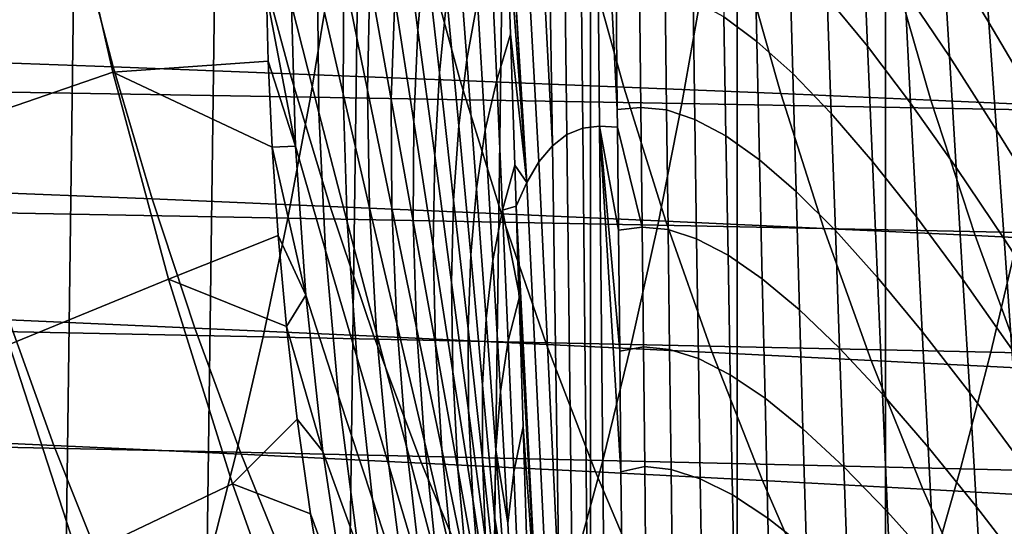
# Model space of a CAD drawing. Header units: metres. Extents: x -166 to 33, y -71 to 34.
# Tile 153 of 256: x -11.13 to -7.2, y -6.89 to -4.87. Entities that reach past the tile are written whole.
import ezdxf

# ---------------------------------------------------------------- set-up
doc = ezdxf.new("R2010")
doc.units = ezdxf.units.M
doc.layers.add('solid_12208131', color=7, linetype='CONTINUOUS')

msp = doc.modelspace()

# ---------------------------------------------------------------- linework, layer by layer
at = {"layer": 'solid_12208131'}
for points in [[(-7.079453, -22.508469, -0.2), (-7.676373, -22.328064, -0.2), (-7.676374, 22.328064, -0.2), (-7.079454, 22.508469, -0.2)], [(-7.676373, -22.328064, -0.2), (-8.267145, -22.132868, -0.2), (-8.267146, 22.132868, -0.2), (-7.676374, 22.328064, -0.2)], [(-8.267145, -22.132868, -0.2), (-8.851724, -21.922935, -0.2), (-8.851724, 21.922935, -0.2), (-8.267146, 22.132868, -0.2)], [(-10.001701, -21.459089, -0.2), (-9.429999, 21.698309, -0.2), (-8.851724, 21.922935, -0.2), (-9.429999, -21.698309, -0.2)], [(-8.851724, -21.922935, -0.2), (-9.429999, -21.698309, -0.2), (-8.851724, 21.922935, -0.2)], [(-10.56693, -21.205307, -0.2), (-10.001701, 21.459089, -0.2), (-9.429999, 21.698309, -0.2), (-10.001701, -21.459089, -0.2)], [(-11.125811, -20.936953, -0.2), (-10.566931, 21.205307, -0.2), (-10.001701, 21.459089, -0.2), (-10.56693, -21.205307, -0.2)], [(-11.677695, -20.654352, -0.2), (-11.125812, 20.936953, -0.2), (-10.566931, 21.205307, -0.2), (-11.125811, -20.936953, -0.2)], [(-8.900664, -3.535425, 68.637886), (-8.882674, -5.304474, 68.63266), (-8.815437, -5.297291, 69.076889), (-8.831711, -3.526735, 69.080231)], [(-8.831711, -3.526735, 69.080231), (-8.744882, -5.230142, 69.51416), (-8.749568, -4.752568, 69.514771)], [(-8.815437, -5.297291, 69.076889), (-8.744172, -5.301225, 69.514069), (-8.744882, -5.230142, 69.51416), (-8.831711, -3.526735, 69.080231)], [(-8.967246, -3.562097, 68.189301), (-9.031258, -3.607069, 67.734589), (-9.003728, -5.374784, 67.724083), (-8.945532, -5.330208, 68.181633)], [(-8.967246, -3.562097, 68.189301), (-8.945532, -5.330208, 68.181633), (-8.882674, -5.304474, 68.63266), (-8.900664, -3.535425, 68.637886)], [(-9.031258, -3.607069, 67.734589), (-9.0925, -3.670661, 67.273903), (-9.003728, -5.374784, 67.724083)], [(-9.150773, -3.753192, 66.80735), (-9.05698, -5.438493, 67.260315), (-9.003728, -5.374784, 67.724083), (-9.0925, -3.670661, 67.273903)], [(-9.205963, -3.852397, 66.335098), (-9.105009, -5.521626, 66.790619), (-9.05698, -5.438493, 67.260315), (-9.150773, -3.753192, 66.80735)], [(-9.205963, -3.852397, 66.335098), (-9.203827, -3.917669, 66.334656), (-9.105009, -5.521626, 66.790619)], [(-9.203827, -3.917669, 66.334656), (-9.203605, -3.924448, 66.33461), (-9.105009, -5.521626, 66.790619)], [(-9.203605, -3.924448, 66.33461), (-9.187351, -4.417877, 66.330612), (-9.105009, -5.521626, 66.790619)], [(-9.604602, -4.419672, 62.413826), (-9.539097, -4.914155, 62.429119), (-9.510188, -4.58075, 63.08667), (-9.565439, -4.082454, 63.076344)], [(-7.447711, -4.580948, 75.687256), (-7.264122, -4.882972, 76.3405), (-7.293706, -4.458897, 76.458618), (-7.473157, -4.147654, 75.789711)], [(-9.939315, -4.721606, 59.616325), (-9.837208, -5.16847, 59.664391), (-9.834207, -4.689761, 60.344585), (-9.925208, -4.233455, 60.304604)], [(-11.407223, -5.306629, 51.006695), (-10.754671, -5.081312, 54.679081), (-10.942852, -4.247322, 54.704636), (-11.610549, -4.436642, 51.035759)], [(-10.942852, -4.247322, 54.704636), (-10.754671, -5.081312, 54.679081), (-10.13597, -5.037206, 58.046051), (-10.14259, -4.770198, 58.367317)], [(-9.834207, -4.689761, 60.344585), (-9.739975, -5.152822, 60.383991), (-9.730839, -4.713583, 61.055752), (-9.81395, -4.242692, 61.023838)], [(-10.043091, -4.812554, 58.871639), (-9.934015, -5.241692, 58.927036), (-9.939315, -4.721606, 59.616325), (-10.037344, -4.281413, 59.569374)], [(-9.730839, -4.713583, 61.055752), (-9.645278, -5.191032, 61.085888), (-9.631815, -4.789563, 61.750156), (-9.706346, -4.305867, 61.726719)], [(-9.510188, -4.58075, 63.08667), (-9.453878, -5.084011, 63.094528), (-9.423513, -4.785542, 63.747044), (-9.470118, -4.279783, 63.743061)], [(-9.382331, -4.519204, 64.398262), (-9.344141, -5.030678, 64.39695), (-9.301269, -4.79777, 65.04409), (-9.331326, -4.28549, 65.047241)], [(-7.599084, -4.755088, 74.944221), (-7.421622, -5.018863, 75.587677), (-7.447711, -4.580948, 75.687256), (-7.621181, -4.309544, 75.028999)], [(-7.908428, -4.782302, 73.601677), (-7.747587, -4.977876, 74.231071), (-7.766484, -4.522207, 74.299164), (-7.92385, -4.32152, 73.656982)], [(-8.320984, -4.861529, 71.741341), (-8.188835, -4.958688, 72.333458), (-8.199025, -4.488364, 72.364899), (-8.328969, -4.389057, 71.764061)], [(-9.631815, -4.789563, 61.750156), (-9.555525, -5.27931, 61.771202), (-9.539097, -4.914155, 62.429119), (-9.604602, -4.419672, 62.413826)], [(-9.225466, -5.113116, 65.683037), (-9.170406, -4.929604, 66.325127), (-9.187351, -4.417877, 66.330612), (-9.248571, -4.597592, 65.688911)], [(-9.187351, -4.417877, 66.330612), (-9.170406, -4.929604, 66.325127), (-9.105009, -5.521626, 66.790619)], [(-7.264122, -4.882972, 76.3405), (-7.069681, -5.21413, 76.986595), (-7.103342, -4.800394, 77.120842), (-7.293706, -4.458897, 76.458618)], [(-10.893408, -4.524161, 214.74913), (-10.753593, -5.060658, 214.872406), (-11.484715, -5.033621, 216.196686), (-11.620533, -4.500006, 216.070923)], [(-8.188835, -4.958688, 72.333458), (-8.046027, -5.086627, 72.937004), (-8.058888, -4.619151, 72.978447), (-8.199025, -4.488364, 72.364899)], [(-10.19256, -4.548214, 213.411057), (-10.04882, -5.087581, 213.531799), (-10.753593, -5.060658, 214.872406), (-10.893408, -4.524161, 214.74913)], [(-9.51812, -4.572112, 212.05835), (-9.370525, -5.114331, 212.176483), (-10.04882, -5.087581, 213.531799), (-10.19256, -4.548214, 213.411057)], [(-9.423513, -4.785542, 63.747044), (-9.376312, -5.295685, 63.748432), (-9.344141, -5.030678, 64.39695), (-9.382331, -4.519204, 64.398262)], [(-7.747587, -4.977876, 74.231071), (-7.576434, -5.204649, 74.862411), (-7.599084, -4.755088, 74.944221), (-7.766484, -4.522207, 74.299164)], [(-9.539097, -4.914155, 62.429119), (-9.472428, -5.414108, 62.441677), (-9.453878, -5.084011, 63.094528), (-9.510188, -4.58075, 63.08667)], [(-8.870217, -4.595798, 210.692642), (-8.718834, -5.140846, 210.808121), (-9.370525, -5.114331, 212.176483), (-9.51812, -4.572112, 212.05835)], [(-7.421622, -5.018863, 75.587677), (-7.233963, -5.312186, 76.225533), (-7.264122, -4.882972, 76.3405), (-7.447711, -4.580948, 75.687256)], [(-9.301269, -4.79777, 65.04409), (-9.271001, -5.313354, 65.038788), (-9.225466, -5.113116, 65.683037), (-9.248571, -4.597592, 65.688911)], [(-8.248981, -4.619219, 209.315552), (-8.093876, -5.167065, 209.428314), (-8.718834, -5.140846, 210.808121), (-8.870217, -4.595798, 210.692642)], [(-7.654315, -4.64234, 207.928268), (-7.495562, -5.192949, 208.038284), (-8.093876, -5.167065, 209.428314), (-8.248981, -4.619219, 209.315552)], [(-8.046027, -5.086627, 72.937004), (-7.892475, -5.246085, 73.548988), (-7.908428, -4.782302, 73.601677), (-8.058888, -4.619151, 72.978447)], [(-9.96781, -5.180691, 244.221344), (-9.886125, -4.687638, 244.391281), (-11.40737, -4.664885, 245.618332), (-11.482985, -5.155538, 245.446411)], [(-7.085647, -4.665171, 206.531067), (-6.923326, -5.218506, 206.638306), (-7.495562, -5.192949, 208.038284), (-7.654315, -4.64234, 207.928268)], [(-8.487142, -5.206596, 242.959091), (-8.399533, -4.711073, 243.126938), (-9.886125, -4.687638, 244.391281), (-9.96781, -5.180691, 244.221344)], [(-9.837208, -5.16847, 59.664391), (-9.73176, -5.622528, 59.711994), (-9.739975, -5.152822, 60.383991), (-9.834207, -4.689761, 60.344585)], [(-9.934015, -5.241692, 58.927036), (-9.820802, -5.677842, 58.983845), (-9.837208, -5.16847, 59.664391), (-9.939315, -4.721606, 59.616325)], [(-9.739975, -5.152822, 60.383991), (-9.643167, -5.622944, 60.421562), (-9.645278, -5.191032, 61.085888), (-9.730839, -4.713583, 61.055752)], [(-8.744882, -5.230142, 69.51416), (-8.651172, -5.222107, 70.048317), (-8.655977, -4.745547, 70.052361), (-8.749568, -4.752568, 69.514771)], [(-8.651172, -5.222107, 70.048317), (-8.548487, -5.232284, 70.59272), (-8.553955, -4.756242, 70.601242), (-8.655977, -4.745547, 70.052361)], [(-7.040767, -5.233185, 241.661316), (-6.947371, -4.73513, 241.827011), (-8.399533, -4.711073, 243.126938), (-8.487142, -5.206596, 242.959091)], [(-10.14259, -4.770198, 58.367317), (-10.02704, -5.376033, 58.172821), (-10.043091, -4.812554, 58.871639)], [(-10.14259, -4.770198, 58.367317), (-10.13597, -5.037206, 58.046051), (-10.02704, -5.376033, 58.172821)], [(-9.453878, -5.084011, 63.094528), (-9.396906, -5.592158, 63.099461), (-9.376312, -5.295685, 63.748432), (-9.423513, -4.785542, 63.747044)], [(-8.548487, -5.232284, 70.59272), (-8.435895, -5.269655, 71.149414), (-8.442564, -4.794398, 71.163597), (-8.553955, -4.756242, 70.601242)], [(-7.892475, -5.246085, 73.548988), (-7.72819, -5.437017, 74.166023), (-7.747587, -4.977876, 74.231071), (-7.908428, -4.782302, 73.601677)], [(-7.576434, -5.204649, 74.862411), (-7.395045, -5.461291, 75.491402), (-7.421622, -5.018863, 75.587677), (-7.599084, -4.755088, 74.944221)], [(-10.02704, -5.376033, 58.172821), (-9.90698, -5.792752, 58.237278), (-9.934015, -5.241692, 58.927036), (-10.043091, -4.812554, 58.871639)], [(-9.645278, -5.191032, 61.085888), (-9.557844, -5.675047, 61.113461), (-9.555525, -5.27931, 61.771202), (-9.631815, -4.789563, 61.750156)], [(-9.344141, -5.030678, 64.39695), (-9.305715, -5.545939, 64.393105), (-9.271001, -5.313354, 65.038788), (-9.301269, -4.79777, 65.04409)], [(-8.435895, -5.269655, 71.149414), (-8.312583, -5.335602, 71.720192), (-8.320984, -4.861529, 71.741341), (-8.442564, -4.794398, 71.163597)], [(-8.312583, -5.335602, 71.720192), (-8.178205, -5.431038, 72.304024), (-8.188835, -4.958688, 72.333458), (-8.320984, -4.861529, 71.741341)], [(-7.233963, -5.312186, 76.225533), (-7.03553, -5.633544, 76.855797), (-7.069681, -5.21413, 76.986595), (-7.264122, -4.882972, 76.3405)], [(-9.555525, -5.27931, 61.771202), (-9.477984, -5.77504, 61.789257), (-9.472428, -5.414108, 62.441677), (-9.539097, -4.914155, 62.429119)], [(-9.202374, -5.631386, 65.675201), (-9.153176, -5.452046, 66.317993), (-9.170406, -4.929604, 66.325127), (-9.225466, -5.113116, 65.683037)], [(-9.170406, -4.929604, 66.325127), (-9.153176, -5.452046, 66.317993), (-9.105009, -5.521626, 66.790619)], [(-8.178205, -5.431038, 72.304024), (-8.032722, -5.556569, 72.897995), (-8.046027, -5.086627, 72.937004), (-8.188835, -4.958688, 72.333458)], [(-7.72819, -5.437017, 74.166023), (-7.553338, -5.658169, 74.784058), (-7.576434, -5.204649, 74.862411), (-7.747587, -4.977876, 74.231071)], [(-7.395045, -5.461291, 75.491402), (-7.203399, -5.746428, 76.114227), (-7.233963, -5.312186, 76.225533), (-7.421622, -5.018863, 75.587677)], [(-10.753593, -5.060658, 214.872406), (-10.598618, -5.586923, 215.010284), (-11.33421, -5.557055, 216.337341), (-11.484715, -5.033621, 216.196686)], [(-10.754671, -5.081312, 54.679081), (-10.120332, -5.380465, 57.643684), (-10.13597, -5.037206, 58.046051)], [(-10.13597, -5.037206, 58.046051), (-10.120332, -5.380465, 57.643684), (-10.02704, -5.376033, 58.172821)], [(-9.376312, -5.295685, 63.748432), (-9.328853, -5.810103, 63.746899), (-9.305715, -5.545939, 64.393105), (-9.344141, -5.030678, 64.39695)], [(-11.167931, -6.167182, 50.972485), (-10.533172, -5.906887, 54.649006), (-10.754671, -5.081312, 54.679081), (-11.407223, -5.306629, 51.006695)], [(-10.754671, -5.081312, 54.679081), (-10.533172, -5.906887, 54.649006), (-10.096106, -5.733025, 57.241364), (-10.120332, -5.380465, 57.643684)], [(-10.04882, -5.087581, 213.531799), (-9.889452, -5.616668, 213.66684), (-10.598618, -5.586923, 215.010284), (-10.753593, -5.060658, 214.872406)], [(-9.370525, -5.114331, 212.176483), (-9.206842, -5.646223, 212.308624), (-9.889452, -5.616668, 213.66684), (-10.04882, -5.087581, 213.531799)], [(-9.472428, -5.414108, 62.441677), (-9.405044, -5.919459, 62.45097), (-9.396906, -5.592158, 63.099461), (-9.453878, -5.084011, 63.094528)], [(-8.032722, -5.556569, 72.897995), (-7.876097, -5.712782, 73.499191), (-7.892475, -5.246085, 73.548988), (-8.046027, -5.086627, 72.937004)], [(-8.718834, -5.140846, 210.808121), (-8.550914, -5.67552, 210.937302), (-9.206842, -5.646223, 212.308624), (-9.370525, -5.114331, 212.176483)], [(-9.271001, -5.313354, 65.038788), (-9.240764, -5.832147, 65.031113), (-9.202374, -5.631386, 65.675201), (-9.225466, -5.113116, 65.683037)], [(-10.05796, -5.663747, 244.034714), (-9.96781, -5.180691, 244.221344), (-11.482985, -5.155538, 245.446411), (-11.566476, -5.63624, 245.257584)], [(-9.820802, -5.677842, 58.983845), (-9.704203, -6.121641, 59.040318), (-9.73176, -5.622528, 59.711994), (-9.837208, -5.16847, 59.664391)], [(-9.73176, -5.622528, 59.711994), (-9.623654, -6.084164, 59.757713), (-9.643167, -5.622944, 60.421562), (-9.739975, -5.152822, 60.383991)], [(-8.093876, -5.167065, 209.428314), (-7.921791, -5.704492, 209.554474), (-8.550914, -5.67552, 210.937302), (-8.718834, -5.140846, 210.808121)], [(-7.495562, -5.192949, 208.038284), (-7.319397, -5.733093, 208.161377), (-7.921791, -5.704492, 209.554474), (-8.093876, -5.167065, 209.428314)], [(-8.58379, -5.692073, 242.77475), (-8.487142, -5.206596, 242.959091), (-9.96781, -5.180691, 244.221344), (-10.05796, -5.663747, 244.034714)], [(-9.643167, -5.622944, 60.421562), (-9.544401, -6.100158, 60.456413), (-9.557844, -5.675047, 61.113461), (-9.645278, -5.191032, 61.085888)], [(-7.143763, -5.721144, 241.479355), (-7.040767, -5.233185, 241.661316), (-8.487142, -5.206596, 242.959091), (-8.58379, -5.692073, 242.77475)], [(-7.553338, -5.658169, 74.784058), (-7.368096, -5.908178, 75.399002), (-7.395045, -5.461291, 75.491402), (-7.576434, -5.204649, 74.862411)], [(-6.923326, -5.218506, 206.638306), (-6.743169, -5.761333, 206.758301), (-7.319397, -5.733093, 208.161377), (-7.495562, -5.192949, 208.038284)], [(-9.90698, -5.792752, 58.237278), (-9.782812, -6.21684, 58.303463), (-9.820802, -5.677842, 58.983845), (-9.934015, -5.241692, 58.927036)], [(-8.744172, -5.301225, 69.514069), (-8.64618, -5.699024, 70.044647), (-8.651172, -5.222107, 70.048317), (-8.744882, -5.230142, 69.51416)], [(-8.64618, -5.699024, 70.044647), (-8.542769, -5.709072, 70.584976), (-8.548487, -5.232284, 70.59272), (-8.651172, -5.222107, 70.048317)], [(-8.542769, -5.709072, 70.584976), (-8.428929, -5.746051, 71.136436), (-8.435895, -5.269655, 71.149414), (-8.548487, -5.232284, 70.59272)], [(-7.876097, -5.712782, 73.499191), (-7.708413, -5.899536, 74.104317), (-7.72819, -5.437017, 74.166023), (-7.892475, -5.246085, 73.548988)], [(-9.557844, -5.675047, 61.113461), (-9.469092, -6.165566, 61.137794), (-9.477984, -5.77504, 61.789257), (-9.555525, -5.27931, 61.771202)], [(-9.396906, -5.592158, 63.099461), (-9.339661, -6.105077, 63.101078), (-9.328853, -5.810103, 63.746899), (-9.376312, -5.295685, 63.748432)], [(-8.428929, -5.746051, 71.136436), (-8.303855, -5.811214, 71.700684), (-8.312583, -5.335602, 71.720192), (-8.435895, -5.269655, 71.149414)], [(-9.305715, -5.545939, 64.393105), (-9.267339, -6.06488, 64.386459), (-9.240764, -5.832147, 65.031113), (-9.271001, -5.313354, 65.038788)], [(-8.945532, -5.330208, 68.181633), (-9.003728, -5.374784, 67.724083), (-8.977081, -7.15726, 67.701965), (-8.924129, -7.109341, 68.16523)], [(-8.882674, -5.304474, 68.63266), (-8.945532, -5.330208, 68.181633), (-8.924129, -7.109341, 68.16523), (-8.864408, -7.08078, 68.621559)], [(-8.815437, -5.297291, 69.076889), (-8.882674, -5.304474, 68.63266), (-8.864408, -7.08078, 68.621559), (-8.798293, -7.071315, 69.070518)], [(-8.815437, -5.297291, 69.076889), (-8.740047, -5.710913, 69.513527), (-8.744172, -5.301225, 69.514069)], [(-8.815437, -5.297291, 69.076889), (-8.735137, -6.193196, 69.512886), (-8.740047, -5.710913, 69.513527)], [(-8.815437, -5.297291, 69.076889), (-8.730231, -6.675304, 69.512238), (-8.735137, -6.193196, 69.512886)], [(-8.798293, -7.071315, 69.070518), (-8.72605, -7.090742, 69.511688), (-8.730231, -6.675304, 69.512238), (-8.815437, -5.297291, 69.076889)], [(-8.744172, -5.301225, 69.514069), (-8.740047, -5.710913, 69.513527), (-8.64618, -5.699024, 70.044647)], [(-7.203399, -5.746428, 76.114227), (-7.001073, -6.058515, 76.729004), (-7.03553, -5.633544, 76.855797), (-7.233963, -5.312186, 76.225533)], [(-8.303855, -5.811214, 71.700684), (-8.167238, -5.905336, 72.276665), (-8.178205, -5.431038, 72.304024), (-8.312583, -5.335602, 71.720192)], [(-10.120332, -5.380465, 57.643684), (-9.986402, -5.970271, 57.472866), (-10.02704, -5.376033, 58.172821)], [(-10.120332, -5.380465, 57.643684), (-10.096106, -5.733025, 57.241364), (-9.986402, -5.970271, 57.472866)], [(-9.986402, -5.970271, 57.472866), (-9.855602, -6.3732, 57.546982), (-9.90698, -5.792752, 58.237278), (-10.02704, -5.376033, 58.172821)], [(-9.003728, -5.374784, 67.724083), (-9.05698, -5.438493, 67.260315), (-8.977081, -7.15726, 67.701965)], [(-9.477984, -5.77504, 61.789257), (-9.39969, -6.276688, 61.803715), (-9.405044, -5.919459, 62.45097), (-9.472428, -5.414108, 62.441677)], [(-9.202374, -5.631386, 65.675201), (-9.147806, -5.616068, 66.315407), (-9.153176, -5.452046, 66.317993)], [(-9.153176, -5.452046, 66.317993), (-9.147806, -5.616068, 66.315407), (-9.105009, -5.521626, 66.790619)], [(-9.105009, -5.521626, 66.790619), (-9.022897, -7.224797, 67.232208), (-8.977081, -7.15726, 67.701965), (-9.05698, -5.438493, 67.260315)], [(-8.167238, -5.905336, 72.276665), (-8.019092, -6.028873, 72.861534), (-8.032722, -5.556569, 72.897995), (-8.178205, -5.431038, 72.304024)], [(-7.708413, -5.899536, 74.104317), (-7.529931, -6.115541, 74.709518), (-7.553338, -5.658169, 74.784058), (-7.72819, -5.437017, 74.166023)], [(-7.368096, -5.908178, 75.399002), (-7.172555, -6.185642, 76.007217), (-7.203399, -5.746428, 76.114227), (-7.395045, -5.461291, 75.491402)], [(-9.147806, -5.616068, 66.315407), (-9.061202, -7.312212, 66.756393), (-9.022897, -7.224797, 67.232208), (-9.105009, -5.521626, 66.790619)], [(-10.598618, -5.586923, 215.010284), (-10.428453, -6.101993, 215.161591), (-11.168958, -6.069346, 216.491699), (-11.33421, -5.557055, 216.337341)], [(-9.328853, -5.810103, 63.746899), (-9.281468, -6.32868, 63.742134), (-9.267339, -6.06488, 64.386459), (-9.305715, -5.545939, 64.393105)], [(-8.019092, -6.028873, 72.861534), (-7.859436, -6.18227, 73.452408), (-7.876097, -5.712782, 73.499191), (-8.032722, -5.556569, 72.897995)], [(-9.889452, -5.616668, 213.66684), (-9.714466, -6.134507, 213.815033), (-10.428453, -6.101993, 215.161591), (-10.598618, -5.586923, 215.010284)], [(-9.405044, -5.919459, 62.45097), (-9.337382, -6.430089, 62.456558), (-9.339661, -6.105077, 63.101078), (-9.396906, -5.592158, 63.099461)], [(-10.156394, -6.135933, 243.831848), (-10.05796, -5.663747, 244.034714), (-11.566476, -5.63624, 245.257584), (-11.657682, -6.106122, 245.052338)], [(-9.206842, -5.646223, 212.308624), (-9.027119, -6.166814, 212.453644), (-9.714466, -6.134507, 213.815033), (-9.889452, -5.616668, 213.66684)], [(-9.704203, -6.121641, 59.040318), (-9.584914, -6.573554, 59.094887), (-9.623654, -6.084164, 59.757713), (-9.73176, -5.622528, 59.711994)], [(-9.623654, -6.084164, 59.757713), (-9.513542, -6.553434, 59.800579), (-9.544401, -6.100158, 60.456413), (-9.643167, -5.622944, 60.421562)], [(-9.240764, -5.832147, 65.031113), (-9.2108, -6.354067, 65.020813), (-9.179498, -6.152324, 65.665199), (-9.202374, -5.631386, 65.675201)], [(-8.550914, -5.67552, 210.937302), (-8.366535, -6.198842, 211.079056), (-9.027119, -6.166814, 212.453644), (-9.206842, -5.646223, 212.308624)], [(-9.202374, -5.631386, 65.675201), (-9.136629, -5.960402, 66.309425), (-9.147806, -5.616068, 66.315407)], [(-9.179498, -6.152324, 65.665199), (-9.135914, -5.982609, 66.309013), (-9.136629, -5.960402, 66.309425), (-9.202374, -5.631386, 65.675201)], [(-9.147806, -5.616068, 66.315407), (-9.136629, -5.960402, 66.309425), (-9.061202, -7.312212, 66.756393)], [(-8.68928, -6.166627, 242.574356), (-8.58379, -5.692073, 242.77475), (-10.05796, -5.663747, 244.034714), (-10.156394, -6.135933, 243.831848)], [(-9.782812, -6.21684, 58.303463), (-9.655288, -6.649051, 58.369461), (-9.704203, -6.121641, 59.040318), (-9.820802, -5.677842, 58.983845)], [(-9.544401, -6.100158, 60.456413), (-9.444278, -6.584412, 60.487793), (-9.469092, -6.165566, 61.137794), (-9.557844, -5.675047, 61.113461)], [(-7.921791, -5.704492, 209.554474), (-7.732839, -6.230515, 209.692902), (-8.366535, -6.198842, 211.079056), (-8.550914, -5.67552, 210.937302)], [(-7.529931, -6.115541, 74.709518), (-7.340926, -6.359406, 75.310883), (-7.368096, -5.908178, 75.399002), (-7.553338, -5.658169, 74.784058)], [(-8.641061, -6.176287, 70.041389), (-8.64618, -5.699024, 70.044647), (-8.740047, -5.710913, 69.513527), (-8.735137, -6.193196, 69.512886)], [(-7.256144, -6.198124, 241.281555), (-7.143763, -5.721144, 241.479355), (-8.58379, -5.692073, 242.77475), (-8.68928, -6.166627, 242.574356)], [(-8.641061, -6.176287, 70.041389), (-8.536867, -6.186579, 70.578079), (-8.542769, -5.709072, 70.584976), (-8.64618, -5.699024, 70.044647)], [(-8.536867, -6.186579, 70.578079), (-8.421737, -6.223546, 71.124741), (-8.428929, -5.746051, 71.136436), (-8.542769, -5.709072, 70.584976)], [(-7.319397, -5.733093, 208.161377), (-7.125964, -6.261784, 208.296448), (-7.732839, -6.230515, 209.692902), (-7.921791, -5.704492, 209.554474)], [(-7.859436, -6.18227, 73.452408), (-7.688422, -6.365282, 74.046112), (-7.708413, -5.899536, 74.104317), (-7.876097, -5.712782, 73.499191)], [(-5.856824, -6.230346, 239.955109), (-5.737709, -5.750886, 240.150223), (-7.143763, -5.721144, 241.479355), (-7.256144, -6.198124, 241.281555)], [(-10.533172, -5.906887, 54.649006), (-10.062756, -6.094718, 56.838966), (-10.096106, -5.733025, 57.241364)], [(-10.096106, -5.733025, 57.241364), (-10.062756, -6.094718, 56.838966), (-9.986402, -5.970271, 57.472866)], [(-8.421737, -6.223546, 71.124741), (-8.294879, -6.288312, 71.682915), (-8.303855, -5.811214, 71.700684), (-8.428929, -5.746051, 71.136436)], [(-6.743169, -5.761333, 206.758301), (-6.545352, -6.292658, 206.889984), (-7.125964, -6.261784, 208.296448), (-7.319397, -5.733093, 208.161377)], [(-7.172555, -6.185642, 76.007217), (-6.966443, -6.488992, 76.606918), (-7.001073, -6.058515, 76.729004), (-7.203399, -5.746428, 76.114227)], [(-9.855602, -6.3732, 57.546982), (-9.720821, -6.783875, 57.623177), (-9.782812, -6.21684, 58.303463), (-9.90698, -5.792752, 58.237278)], [(-9.469092, -6.165566, 61.137794), (-9.379566, -6.662535, 61.158211), (-9.39969, -6.276688, 61.803715), (-9.477984, -5.77504, 61.789257)], [(-9.339661, -6.105077, 63.101078), (-9.282525, -6.622642, 63.099033), (-9.281468, -6.32868, 63.742134), (-9.328853, -5.810103, 63.746899)], [(-9.267339, -6.06488, 64.386459), (-9.2293, -6.587414, 64.376709), (-9.2108, -6.354067, 65.020813), (-9.240764, -5.832147, 65.031113)], [(-8.294879, -6.288312, 71.682915), (-8.156026, -6.381511, 72.251526), (-8.167238, -5.905336, 72.276665), (-8.303855, -5.811214, 71.700684)], [(-10.892983, -7.016737, 50.933182), (-10.278628, -6.722649, 54.614441), (-10.533172, -5.906887, 54.649006), (-11.167931, -6.167182, 50.972485)], [(-10.533172, -5.906887, 54.649006), (-10.278628, -6.722649, 54.614441), (-10.019885, -6.464574, 56.436897), (-10.062756, -6.094718, 56.838966)], [(-9.39969, -6.276688, 61.803715), (-9.321128, -6.784128, 61.814083), (-9.337382, -6.430089, 62.456558), (-9.405044, -5.919459, 62.45097)], [(-8.156026, -6.381511, 72.251526), (-8.005246, -6.503456, 72.827774), (-8.019092, -6.028873, 72.861534), (-8.167238, -5.905336, 72.276665)], [(-7.688422, -6.365282, 74.046112), (-7.506402, -6.576589, 74.638969), (-7.529931, -6.115541, 74.709518), (-7.708413, -5.899536, 74.104317)], [(-7.340926, -6.359406, 75.310883), (-7.141596, -6.629702, 75.904961), (-7.172555, -6.185642, 76.007217), (-7.368096, -5.908178, 75.399002)], [(-9.136629, -5.960402, 66.309425), (-9.135914, -5.982609, 66.309013), (-9.061202, -7.312212, 66.756393)], [(-10.062756, -6.094718, 56.838966), (-9.918214, -6.593325, 56.771385), (-9.986402, -5.970271, 57.472866)], [(-9.918214, -6.593325, 56.771385), (-9.777133, -6.981116, 56.85577), (-9.855602, -6.3732, 57.546982), (-9.986402, -5.970271, 57.472866)], [(-9.157033, -6.675854, 65.65284), (-9.11964, -6.494462, 66.298576), (-9.135914, -5.982609, 66.309013), (-9.179498, -6.152324, 65.665199)], [(-9.135914, -5.982609, 66.309013), (-9.11964, -6.494462, 66.298576), (-9.061202, -7.312212, 66.756393)], [(-11.168958, -6.069346, 216.491699), (-10.989422, -6.569543, 216.659409), (-11.761755, -6.534117, 217.974655), (-11.935853, -6.036642, 217.803696)], [(-8.005246, -6.503456, 72.827774), (-7.842618, -6.654445, 73.408836), (-7.859436, -6.18227, 73.452408), (-8.019092, -6.028873, 72.861534)], [(-10.428453, -6.101993, 215.161591), (-10.243578, -6.604908, 215.326004), (-10.989422, -6.569543, 216.659409), (-11.168958, -6.069346, 216.491699)], [(-9.281468, -6.32868, 63.742134), (-9.234494, -6.851325, 63.733784), (-9.2293, -6.587414, 64.376709), (-9.267339, -6.06488, 64.386459)], [(-11.917132, -6.117194, 47.324093), (-11.649424, -6.960949, 47.283779), (-10.892983, -7.016737, 50.933182), (-11.167931, -6.167182, 50.972485)], [(-10.262202, -6.596392, 243.612579), (-10.156394, -6.135933, 243.831848), (-11.657682, -6.106122, 245.052338), (-11.755682, -6.564333, 244.830505)], [(-9.714466, -6.134507, 213.815033), (-9.524345, -6.640133, 213.976059), (-10.243578, -6.604908, 215.326004), (-10.428453, -6.101993, 215.161591)], [(-10.062756, -6.094718, 56.838966), (-10.019885, -6.464574, 56.436897), (-9.918214, -6.593325, 56.771385)], [(-9.584914, -6.573554, 59.094887), (-9.463614, -7.03367, 59.146473), (-9.513542, -6.553434, 59.800579), (-9.623654, -6.084164, 59.757713)], [(-9.513542, -6.553434, 59.800579), (-9.402062, -7.030301, 59.839745), (-9.444278, -6.584412, 60.487793), (-9.544401, -6.100158, 60.456413)], [(-9.337382, -6.430089, 62.456558), (-9.269877, -6.945857, 62.45805), (-9.282525, -6.622642, 63.099033), (-9.339661, -6.105077, 63.101078)], [(-7.506402, -6.576589, 74.638969), (-7.313748, -6.814771, 75.227264), (-7.340926, -6.359406, 75.310883), (-7.529931, -6.115541, 74.709518)], [(-8.802711, -6.629397, 242.357773), (-8.68928, -6.166627, 242.574356), (-10.156394, -6.135933, 243.831848), (-10.262202, -6.596392, 243.612579)], [(-9.027119, -6.166814, 212.453644), (-8.831846, -6.675136, 212.611206), (-9.524345, -6.640133, 213.976059), (-9.714466, -6.134507, 213.815033)], [(-9.655288, -6.649051, 58.369461), (-9.525102, -7.089941, 58.433556), (-9.584914, -6.573554, 59.094887), (-9.704203, -6.121641, 59.040318)], [(-9.179498, -6.152324, 65.665199), (-9.2108, -6.354067, 65.020813), (-9.18135, -6.879034, 65.007622), (-9.157033, -6.675854, 65.65284)], [(-9.444278, -6.584412, 60.487793), (-9.343379, -7.075663, 60.514931), (-9.379566, -6.662535, 61.158211), (-9.469092, -6.165566, 61.137794)], [(-8.366535, -6.198842, 211.079056), (-8.166202, -6.709837, 211.233078), (-8.831846, -6.675136, 212.611206), (-9.027119, -6.166814, 212.453644)], [(-7.377021, -6.663261, 241.067764), (-7.256144, -6.198124, 241.281555), (-8.68928, -6.166627, 242.574356), (-8.802711, -6.629397, 242.357773)], [(-8.635869, -6.653878, 70.038605), (-8.641061, -6.176287, 70.041389), (-8.735137, -6.193196, 69.512886), (-8.730231, -6.675304, 69.512238)], [(-8.530831, -6.664777, 70.572136), (-8.536867, -6.186579, 70.578079), (-8.641061, -6.176287, 70.041389), (-8.635869, -6.653878, 70.038605)], [(-8.414369, -6.702102, 71.114494), (-8.421737, -6.223546, 71.124741), (-8.536867, -6.186579, 70.578079), (-8.530831, -6.664777, 70.572136)], [(-7.842618, -6.654445, 73.408836), (-7.668362, -6.834137, 73.991638), (-7.688422, -6.365282, 74.046112), (-7.859436, -6.18227, 73.452408)], [(-9.720821, -6.783875, 57.623177), (-9.582788, -7.203174, 57.699352), (-9.655288, -6.649051, 58.369461), (-9.782812, -6.21684, 58.303463)], [(-8.285709, -6.766848, 71.667107), (-8.294879, -6.288312, 71.682915), (-8.421737, -6.223546, 71.124741), (-8.414369, -6.702102, 71.114494)], [(-7.732839, -6.230515, 209.692902), (-7.527533, -6.744157, 209.843323), (-8.166202, -6.709837, 211.233078), (-8.366535, -6.198842, 211.079056)], [(-7.125964, -6.261784, 208.296448), (-6.915784, -6.778039, 208.443207), (-7.527533, -6.744157, 209.843323), (-7.732839, -6.230515, 209.692902)], [(-5.984976, -6.697901, 239.744202), (-5.856824, -6.230346, 239.955109), (-7.256144, -6.198124, 241.281555), (-7.377021, -6.663261, 241.067764)], [(-9.379566, -6.662535, 61.158211), (-9.2898, -7.165823, 61.174145), (-9.321128, -6.784128, 61.814083), (-9.39969, -6.276688, 61.803715)], [(-8.144627, -6.85951, 72.228867), (-8.156026, -6.381511, 72.251526), (-8.294879, -6.288312, 71.682915), (-8.285709, -6.766848, 71.667107)], [(-9.282525, -6.622642, 63.099033), (-9.225883, -7.144758, 63.092907), (-9.234494, -6.851325, 63.733784), (-9.281468, -6.32868, 63.742134)], [(-9.2108, -6.354067, 65.020813), (-9.2293, -6.587414, 64.376709), (-9.18135, -6.879034, 65.007622)], [(-9.777133, -6.981116, 56.85577), (-9.632287, -7.37706, 56.942596), (-9.720821, -6.783875, 57.623177), (-9.855602, -6.3732, 57.546982)], [(-7.991249, -6.98026, 72.797043), (-8.005246, -6.503456, 72.827774), (-8.156026, -6.381511, 72.251526), (-8.144627, -6.85951, 72.228867)], [(-7.668362, -6.834137, 73.991638), (-7.482918, -7.041175, 74.572678), (-7.506402, -6.576589, 74.638969), (-7.688422, -6.365282, 74.046112)], [(-7.313748, -6.814771, 75.227264), (-7.110762, -7.078374, 75.807693), (-7.141596, -6.629702, 75.904961), (-7.340926, -6.359406, 75.310883)], [(-9.321128, -6.784128, 61.814083), (-9.242783, -7.29721, 61.819912), (-9.269877, -6.945857, 62.45805), (-9.337382, -6.430089, 62.456558)], [(-10.278628, -6.722649, 54.614441), (-9.96698, -6.842316, 56.035072), (-10.019885, -6.464574, 56.436897)], [(-10.019885, -6.464574, 56.436897), (-9.96698, -6.842316, 56.035072), (-9.819518, -7.243248, 56.068005), (-9.918214, -6.593325, 56.771385)], [(-9.135177, -7.201869, 65.63797), (-9.103609, -7.015493, 66.286041), (-9.11964, -6.494462, 66.298576), (-9.157033, -6.675854, 65.65284)], [(-9.11964, -6.494462, 66.298576), (-9.103609, -7.015493, 66.286041), (-9.061202, -7.312212, 66.756393)], [(-7.825713, -7.129251, 73.368858), (-7.842618, -6.654445, 73.408836), (-8.005246, -6.503456, 72.827774), (-7.991249, -6.98026, 72.797043)], [(-10.989422, -6.569543, 216.659409), (-10.796071, -7.056692, 216.840164), (-11.574269, -7.018609, 218.15889), (-11.761755, -6.534117, 217.974655)], [(-10.375757, -7.044239, 243.377838), (-10.262202, -6.596392, 243.612579), (-11.755682, -6.564333, 244.830505), (-11.860888, -7.00999, 244.593018)], [(-10.243578, -6.604908, 215.326004), (-10.044468, -7.094713, 215.503174), (-10.796071, -7.056692, 216.840164), (-10.989422, -6.569543, 216.659409)], [(-9.525102, -7.089941, 58.433556), (-9.392947, -7.539624, 58.494564), (-9.463614, -7.03367, 59.146473), (-9.584914, -6.573554, 59.094887)], [(-9.463614, -7.03367, 59.146473), (-9.340971, -7.501957, 59.194153), (-9.402062, -7.030301, 59.839745), (-9.513542, -6.553434, 59.800579)], [(-9.402062, -7.030301, 59.839745), (-9.289832, -7.514729, 59.874363), (-9.343379, -7.075663, 60.514931), (-9.444278, -6.584412, 60.487793)], [(-9.2293, -6.587414, 64.376709), (-9.234494, -6.851325, 63.733784), (-9.191884, -7.113459, 64.363541)], [(-9.2293, -6.587414, 64.376709), (-9.191884, -7.113459, 64.363541), (-9.152648, -7.406915, 64.991386), (-9.18135, -6.879034, 65.007622)], [(-7.482918, -7.041175, 74.572678), (-7.286751, -7.274118, 75.148438), (-7.313748, -6.814771, 75.227264), (-7.506402, -6.576589, 74.638969)], [(-8.924416, -7.079493, 242.1259), (-8.802711, -6.629397, 242.357773), (-10.262202, -6.596392, 243.612579), (-10.375757, -7.044239, 243.377838)], [(-9.524345, -6.640133, 213.976059), (-9.319578, -7.132585, 214.149582), (-10.044468, -7.094713, 215.503174), (-10.243578, -6.604908, 215.326004)], [(-9.819518, -7.243248, 56.068005), (-9.66882, -7.614579, 56.163254), (-9.777133, -6.981116, 56.85577), (-9.918214, -6.593325, 56.771385)], [(-9.269877, -6.945857, 62.45805), (-9.202959, -7.466671, 62.454956), (-9.225883, -7.144758, 63.092907), (-9.282525, -6.622642, 63.099033)], [(-7.50669, -7.115661, 240.838867), (-7.377021, -6.663261, 241.067764), (-8.802711, -6.629397, 242.357773), (-8.924416, -7.079493, 242.1259)], [(-9.582788, -7.203174, 57.699352), (-9.442176, -7.631743, 57.773643), (-9.525102, -7.089941, 58.433556), (-9.655288, -6.649051, 58.369461)], [(-8.831846, -6.675136, 212.611206), (-8.621522, -7.170221, 212.781006), (-9.319578, -7.132585, 214.149582), (-9.524345, -6.640133, 213.976059)], [(-9.343379, -7.075663, 60.514931), (-9.242284, -7.573773, 60.537212), (-9.2898, -7.165823, 61.174145), (-9.379566, -6.662535, 61.158211)], [(-8.63067, -7.131775, 70.036278), (-8.635869, -6.653878, 70.038605), (-8.730231, -6.675304, 69.512238), (-8.72605, -7.090742, 69.511688)], [(-8.52474, -7.143615, 70.567123), (-8.530831, -6.664777, 70.572136), (-8.635869, -6.653878, 70.038605), (-8.63067, -7.131775, 70.036278)], [(-8.406919, -7.181637, 71.105659), (-8.414369, -6.702102, 71.114494), (-8.530831, -6.664777, 70.572136), (-8.52474, -7.143615, 70.567123)], [(-7.648308, -7.306042, 73.941338), (-7.668362, -6.834137, 73.991638), (-7.842618, -6.654445, 73.408836), (-7.825713, -7.129251, 73.368858)], [(-6.122425, -7.152651, 239.518402), (-5.984976, -6.697901, 239.744202), (-7.377021, -6.663261, 241.067764), (-7.50669, -7.115661, 240.838867)], [(-9.157033, -6.675854, 65.65284), (-9.18135, -6.879034, 65.007622), (-9.152648, -7.406915, 64.991386), (-9.135177, -7.201869, 65.63797)], [(-8.166202, -6.709837, 211.233078), (-7.950419, -7.207536, 211.399063), (-8.621522, -7.170221, 212.781006), (-8.831846, -6.675136, 212.611206)], [(-8.27646, -7.246707, 71.653206), (-8.285709, -6.766848, 71.667107), (-8.414369, -6.702102, 71.114494), (-8.406919, -7.181637, 71.105659)], [(-10.582688, -7.853729, 50.888821), (-9.99132, -7.527204, 54.575424), (-10.278628, -6.722649, 54.614441), (-10.892983, -7.016737, 50.933182)], [(-10.278628, -6.722649, 54.614441), (-9.99132, -7.527204, 54.575424), (-9.903675, -7.226981, 55.633873), (-9.96698, -6.842316, 56.035072)], [(-7.527533, -6.744157, 209.843323), (-7.306387, -7.244442, 210.005417), (-7.950419, -7.207536, 211.399063), (-8.166202, -6.709837, 211.233078)], [(-6.915784, -6.778039, 208.443207), (-6.689381, -7.280878, 208.601364), (-7.306387, -7.244442, 210.005417), (-7.527533, -6.744157, 209.843323)], [(-9.632287, -7.37706, 56.942596), (-9.484359, -7.782159, 57.029587), (-9.582788, -7.203174, 57.699352), (-9.720821, -6.783875, 57.623177)], [(-9.2898, -7.165823, 61.174145), (-9.200323, -7.675267, 61.185101), (-9.242783, -7.29721, 61.819912), (-9.321128, -6.784128, 61.814083)], [(-8.13318, -7.339184, 72.208633), (-8.144627, -6.85951, 72.228867), (-8.285709, -6.766848, 71.667107), (-8.27646, -7.246707, 71.653206)], [(-7.286751, -7.274118, 75.148438), (-7.080261, -7.531482, 75.71579), (-7.110762, -7.078374, 75.807693), (-7.313748, -6.814771, 75.227264)], [(-9.96698, -6.842316, 56.035072), (-9.903675, -7.226981, 55.633873), (-9.819518, -7.243248, 56.068005)], [(-9.234494, -6.851325, 63.733784), (-9.18826, -7.377954, 63.721466), (-9.155369, -7.642858, 64.346779), (-9.191884, -7.113459, 64.363541)], [(-9.234494, -6.851325, 63.733784), (-9.225883, -7.144758, 63.092907), (-9.18826, -7.377954, 63.721466)], [(-7.977268, -7.459095, 72.769264), (-7.991249, -6.98026, 72.797043), (-8.144627, -6.85951, 72.228867), (-8.13318, -7.339184, 72.208633)], [(-7.459562, -7.509244, 74.511162), (-7.482918, -7.041175, 74.572678), (-7.668362, -6.834137, 73.991638), (-7.648308, -7.306042, 73.941338)]]:
    msp.add_3dface(points, dxfattribs=at)

doc.saveas('drawing.dxf')
